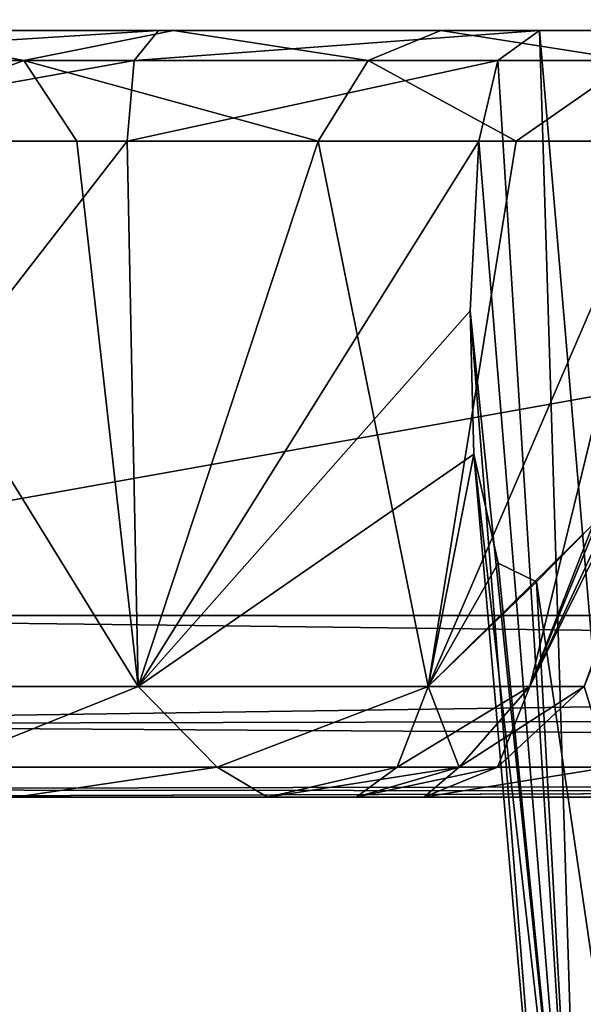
# Model space of a CAD drawing. Header units: millimetres. Extents: x -96 to 96, y -34 to 18.
# Tile 138 of 192: x 55.96 to 57.43, y -32.54 to -29.97. Entities that reach past the tile are written whole.
import ezdxf

# ---------------------------------------------------------------- set-up
doc = ezdxf.new("R2010")
doc.units = ezdxf.units.MM
doc.header["$LTSCALE"] = 65.185185
for name, color, linetype in [('102', 7, 'CONTINUOUS'), ('146', 7, 'CONTINUOUS'), ('182', 7, 'CONTINUOUS'), ('193', 7, 'CONTINUOUS'), ('215', 7, 'CONTINUOUS'), ('216', 7, 'CONTINUOUS'), ('217', 7, 'CONTINUOUS'), ('223', 7, 'CONTINUOUS'), ('224', 7, 'CONTINUOUS'), ('225', 7, 'CONTINUOUS'), ('239', 7, 'CONTINUOUS'), ('240', 7, 'CONTINUOUS'), ('241', 7, 'CONTINUOUS'), ('263', 7, 'CONTINUOUS'), ('264', 7, 'CONTINUOUS'), ('265', 7, 'CONTINUOUS'), ('270', 7, 'CONTINUOUS'), ('292', 7, 'CONTINUOUS'), ('81', 7, 'CONTINUOUS'), ('82', 7, 'CONTINUOUS'), ('86', 7, 'CONTINUOUS'), ('87', 7, 'CONTINUOUS')]:
    doc.layers.add(name, color=color, linetype=linetype)

msp = doc.modelspace()

# ---------------------------------------------------------------- linework, layer by layer
at = {"layer": '102', "color": 7, "linetype": 'Continuous'}
for points in [[(74, -31.5262, -23.2618), (54.25, -31.5262, -23.2618), (74, -28, -23.4466), (74, -31.5262, -23.2618)], [(54.25, -31.5262, -23.2618), (54.25, -28, -23.4466), (74, -28, -23.4466), (54.25, -31.5262, -23.2618)]]:
    msp.add_3dface(points, dxfattribs=at)
at = {"layer": '146', "color": 7, "linetype": 'Continuous'}
for points in [[(74, -31.5262, 23.2618), (54.25, -28, 23.4466), (54.25, -31.5262, 23.2618), (74, -31.5262, 23.2618)], [(74, -31.5262, 23.2618), (74, -28, 23.4466), (54.25, -28, 23.4466), (74, -31.5262, 23.2618)]]:
    msp.add_3dface(points, dxfattribs=at)
at = {"layer": '182', "color": 7, "linetype": 'Continuous'}
for points in [[(54.25, -31.5262, -23.2618), (74, -31.5262, -23.2618), (74, -31.765, -23.1865), (54.25, -31.5262, -23.2618)], [(54.25, -31.8106, -23.1543), (54.25, -31.5262, -23.2618), (74, -31.765, -23.1865), (54.25, -31.8106, -23.1543)], [(74, -31.9374, -23.0046), (54.25, -31.8106, -23.1543), (74, -31.765, -23.1865), (74, -31.9374, -23.0046)], [(54.25, -31.9802, -22.9019), (54.25, -31.8106, -23.1543), (74, -31.9374, -23.0046), (54.25, -31.9802, -22.9019)], [(74, -32, -22.7624), (54.25, -31.9802, -22.9019), (74, -31.9374, -23.0046), (74, -32, -22.7624)], [(74, -32, -22.7624), (54.7534, -32, -22.7624), (54.25, -31.9802, -22.9019), (74, -32, -22.7624)]]:
    msp.add_3dface(points, dxfattribs=at)
at = {"layer": '193', "color": 7, "linetype": 'Continuous'}
for points in [[(74, -31.5262, 23.2618), (54.25, -31.5262, 23.2618), (54.25, -31.8106, 23.1543), (74, -31.5262, 23.2618)], [(74, -31.5262, 23.2618), (54.25, -31.8106, 23.1543), (74, -31.765, 23.1865), (74, -31.5262, 23.2618)], [(74, -31.765, 23.1865), (54.25, -31.8106, 23.1543), (74, -31.9374, 23.0046), (74, -31.765, 23.1865)], [(54.25, -31.8106, 23.1543), (54.25, -31.9802, 22.9019), (74, -31.9374, 23.0046), (54.25, -31.8106, 23.1543)], [(54.25, -31.9802, 22.9019), (54.75, -32, 22.7624), (74, -31.9374, 23.0046), (54.25, -31.9802, 22.9019)], [(54.75, -32, 22.7624), (54.7534, -32, 22.7624), (74, -31.9374, 23.0046), (54.75, -32, 22.7624)], [(54.7534, -32, 22.7624), (74, -32, 22.7624), (74, -31.9374, 23.0046), (54.7534, -32, 22.7624)]]:
    msp.add_3dface(points, dxfattribs=at)
at = {"layer": '215', "color": 7, "linetype": 'Continuous'}
for points in [[(56.2368, -30.2887, 11.3869), (55.1344, -31.7113, 11.525), (55.0829, -30.2887, 10.7995), (56.2368, -30.2887, 11.3869)], [(56.2657, -31.7113, 12.2809), (55.1344, -31.7113, 11.525), (56.2368, -30.2887, 11.3869), (56.2657, -31.7113, 12.2809)], [(57.1535, -30.2887, 12.3013), (56.2657, -31.7113, 12.2809), (56.2368, -30.2887, 11.3869), (57.1535, -30.2887, 12.3013)], [(57.1535, -30.2887, 12.3013), (57.1309, -30.7314, 12.6347), (56.2657, -31.7113, 12.2809), (57.1535, -30.2887, 12.3013)], [(57.1309, -30.7314, 12.6347), (57.1405, -31.1054, 13), (56.2657, -31.7113, 12.2809), (57.1309, -30.7314, 12.6347)], [(57.4525, -31.2882, 14.2633), (57.704, -30.817, 14.7466), (57.287, -31.7113, 14.7466), (57.4525, -31.2882, 14.2633)], [(56.2657, -31.7113, 12.2809), (57.1405, -31.1054, 13), (57.0216, -31.7113, 13.4122), (56.2657, -31.7113, 12.2809)], [(57.1405, -31.1054, 13), (57.2041, -31.3903, 13.4669), (57.0216, -31.7113, 13.4122), (57.1405, -31.1054, 13)], [(57.0216, -31.7113, 13.4122), (57.4525, -31.2882, 14.2633), (57.287, -31.7113, 14.7466), (57.0216, -31.7113, 13.4122)], [(57.304, -31.4389, 13.8618), (57.4525, -31.2882, 14.2633), (57.0216, -31.7113, 13.4122), (57.304, -31.4389, 13.8618)], [(57.2041, -31.3903, 13.4669), (57.304, -31.4389, 13.8618), (57.0216, -31.7113, 13.4122), (57.2041, -31.3903, 13.4669)]]:
    msp.add_3dface(points, dxfattribs=at)
at = {"layer": '216', "color": 7, "linetype": 'Continuous'}
for points in [[(57.287, -31.7113, 14.7466), (57.9504, -30.2887, 15.0952), (57.9504, -30.2887, 18.3417), (57.287, -31.7113, 14.7466)], [(57.8174, -30.5739, 14.9187), (57.9504, -30.2887, 15.0952), (57.287, -31.7113, 14.7466), (57.8174, -30.5739, 14.9187)], [(57.287, -31.7113, 18.3417), (57.287, -31.7113, 14.7466), (57.9504, -30.2887, 18.3417), (57.287, -31.7113, 18.3417)], [(57.704, -30.817, 14.7466), (57.8174, -30.5739, 14.9187), (57.287, -31.7113, 14.7466), (57.704, -30.817, 14.7466)]]:
    msp.add_3dface(points, dxfattribs=at)
at = {"layer": '217', "color": 7, "linetype": 'Continuous'}
for points in [[(57.429, -31.7113, 19.0556), (57.287, -31.7113, 18.3417), (57.9913, -30.2887, 18.6528), (57.429, -31.7113, 19.0556)], [(57.287, -31.7113, 18.3417), (57.9504, -30.2887, 18.3417), (57.9913, -30.2887, 18.6528), (57.287, -31.7113, 18.3417)]]:
    msp.add_3dface(points, dxfattribs=at)
at = {"layer": '223', "color": 7, "linetype": 'Continuous'}
msp.add_3dface([(57.287, -31.7113, -18.3417), (57.429, -31.7113, -19.0556), (57.9504, -30.2887, -18.3417), (57.287, -31.7113, -18.3417)], dxfattribs=at)
at = {"layer": '224', "color": 7, "linetype": 'Continuous'}
for points in [[(57.287, -31.7113, -18.3417), (57.9504, -30.2887, -18.3417), (57.9504, -30.2887, -14.7466), (57.287, -31.7113, -18.3417)], [(57.287, -31.7113, -14.7466), (57.287, -31.7113, -18.3417), (57.9504, -30.2887, -14.7466), (57.287, -31.7113, -14.7466)]]:
    msp.add_3dface(points, dxfattribs=at)
at = {"layer": '225', "color": 7, "linetype": 'Continuous'}
for points in [[(55.1344, -31.7113, -11.525), (56.2657, -31.7113, -12.2809), (55.3883, -30.2887, -10.9121), (55.1344, -31.7113, -11.525)], [(55.3883, -30.2887, -10.9121), (56.2657, -31.7113, -12.2809), (56.1058, -30.2887, -11.2957), (55.3883, -30.2887, -10.9121)], [(56.1058, -30.2887, -11.2957), (56.2657, -31.7113, -12.2809), (56.7347, -30.2887, -11.8118), (56.1058, -30.2887, -11.2957)], [(56.2657, -31.7113, -12.2809), (57.0216, -31.7113, -13.4122), (56.7347, -30.2887, -11.8118), (56.2657, -31.7113, -12.2809)], [(56.7347, -30.2887, -11.8118), (57.0216, -31.7113, -13.4122), (57.2509, -30.2887, -12.4407), (56.7347, -30.2887, -11.8118)], [(57.2509, -30.2887, -12.4407), (57.0216, -31.7113, -13.4122), (57.6344, -30.2887, -13.1583), (57.2509, -30.2887, -12.4407)], [(57.0216, -31.7113, -13.4122), (57.287, -31.7113, -14.7466), (57.6344, -30.2887, -13.1583), (57.0216, -31.7113, -13.4122)], [(57.6344, -30.2887, -13.1583), (57.287, -31.7113, -14.7466), (57.8706, -30.2887, -13.9369), (57.6344, -30.2887, -13.1583)], [(57.287, -31.7113, -14.7466), (57.9504, -30.2887, -14.7466), (57.8706, -30.2887, -13.9369), (57.287, -31.7113, -14.7466)]]:
    msp.add_3dface(points, dxfattribs=at)
at = {"layer": '239', "color": 7, "linetype": 'Continuous'}
for points in [[(57.287, -31.7113, 18.3417), (57.429, -31.7113, 19.0556), (57.1025, -31.9217, 18.3417), (57.287, -31.7113, 18.3417)], [(57.429, -31.7113, 19.0556), (57.2028, -31.9217, 18.9752), (57.1025, -31.9217, 18.3417), (57.429, -31.7113, 19.0556)], [(57.429, -31.7113, 19.0556), (57.494, -31.9217, 19.5466), (57.2028, -31.9217, 18.9752), (57.429, -31.7113, 19.0556)], [(57.2028, -31.9217, 18.9752), (56.8338, -32, 18.3417), (57.1025, -31.9217, 18.3417), (57.2028, -31.9217, 18.9752)], [(57.0103, -32, 19.2289), (56.8338, -32, 18.3417), (57.2028, -31.9217, 18.9752), (57.0103, -32, 19.2289)], [(57.494, -31.9217, 19.5466), (57.0103, -32, 19.2289), (57.2028, -31.9217, 18.9752), (57.494, -31.9217, 19.5466)], [(57.5129, -32, 19.9812), (57.0103, -32, 19.2289), (57.494, -31.9217, 19.5466), (57.5129, -32, 19.9812)]]:
    msp.add_3dface(points, dxfattribs=at)
at = {"layer": '240', "color": 7, "linetype": 'Continuous'}
for points in [[(57.287, -31.7113, 14.7466), (57.287, -31.7113, 18.3417), (57.1025, -31.9217, 18.3417), (57.287, -31.7113, 14.7466)], [(57.287, -31.7113, 14.7466), (57.1025, -31.9217, 18.3417), (57.1025, -31.9217, 14.7466), (57.287, -31.7113, 14.7466)], [(56.8338, -32, 18.3417), (56.8338, -32, 14.7466), (57.1025, -31.9217, 14.7466), (56.8338, -32, 18.3417)], [(57.1025, -31.9217, 18.3417), (56.8338, -32, 18.3417), (57.1025, -31.9217, 14.7466), (57.1025, -31.9217, 18.3417)]]:
    msp.add_3dface(points, dxfattribs=at)
at = {"layer": '241', "color": 7, "linetype": 'Continuous'}
for points in [[(55.1344, -31.7113, 11.525), (56.2657, -31.7113, 12.2809), (55.7411, -31.9217, 12.0748), (55.1344, -31.7113, 11.525)], [(56.2657, -31.7113, 12.2809), (56.4718, -31.9217, 12.8054), (55.7411, -31.9217, 12.0748), (56.2657, -31.7113, 12.2809)], [(56.2657, -31.7113, 12.2809), (57.0216, -31.7113, 13.4122), (56.4718, -31.9217, 12.8054), (56.2657, -31.7113, 12.2809)], [(57.0216, -31.7113, 13.4122), (56.9408, -31.9217, 13.726), (56.4718, -31.9217, 12.8054), (57.0216, -31.7113, 13.4122)], [(57.287, -31.7113, 14.7466), (57.1025, -31.9217, 14.7466), (56.9408, -31.9217, 13.726), (57.287, -31.7113, 14.7466)], [(57.0216, -31.7113, 13.4122), (57.287, -31.7113, 14.7466), (56.9408, -31.9217, 13.726), (57.0216, -31.7113, 13.4122)], [(56.4718, -31.9217, 12.8054), (55.9452, -32, 12.6013), (55.7411, -31.9217, 12.0748), (56.4718, -31.9217, 12.8054)], [(56.6029, -32, 13.5856), (55.9452, -32, 12.6013), (56.4718, -31.9217, 12.8054), (56.6029, -32, 13.5856)], [(56.9408, -31.9217, 13.726), (56.6029, -32, 13.5856), (56.4718, -31.9217, 12.8054), (56.9408, -31.9217, 13.726)], [(57.1025, -31.9217, 14.7466), (56.6029, -32, 13.5856), (56.9408, -31.9217, 13.726), (57.1025, -31.9217, 14.7466)], [(56.8338, -32, 14.7466), (56.6029, -32, 13.5856), (57.1025, -31.9217, 14.7466), (56.8338, -32, 14.7466)]]:
    msp.add_3dface(points, dxfattribs=at)
at = {"layer": '263', "color": 7, "linetype": 'Continuous'}
for points in [[(56.2657, -31.7113, -12.2809), (55.1344, -31.7113, -11.525), (55.7411, -31.9217, -12.0748), (56.2657, -31.7113, -12.2809)], [(56.2657, -31.7113, -12.2809), (55.7411, -31.9217, -12.0748), (56.4718, -31.9217, -12.8054), (56.2657, -31.7113, -12.2809)], [(57.0216, -31.7113, -13.4122), (56.2657, -31.7113, -12.2809), (56.4718, -31.9217, -12.8054), (57.0216, -31.7113, -13.4122)], [(57.0216, -31.7113, -13.4122), (56.4718, -31.9217, -12.8054), (56.9408, -31.9217, -13.726), (57.0216, -31.7113, -13.4122)], [(57.0216, -31.7113, -13.4122), (56.9408, -31.9217, -13.726), (57.1025, -31.9217, -14.7466), (57.0216, -31.7113, -13.4122)], [(57.287, -31.7113, -14.7466), (57.0216, -31.7113, -13.4122), (57.1025, -31.9217, -14.7466), (57.287, -31.7113, -14.7466)], [(55.7411, -31.9217, -12.0748), (55.9452, -32, -12.6013), (56.4718, -31.9217, -12.8054), (55.7411, -31.9217, -12.0748)], [(55.9452, -32, -12.6013), (56.6029, -32, -13.5856), (56.4718, -31.9217, -12.8054), (55.9452, -32, -12.6013)], [(56.4718, -31.9217, -12.8054), (56.6029, -32, -13.5856), (56.9408, -31.9217, -13.726), (56.4718, -31.9217, -12.8054)], [(56.6029, -32, -13.5856), (56.8338, -32, -14.7466), (56.9408, -31.9217, -13.726), (56.6029, -32, -13.5856)], [(56.9408, -31.9217, -13.726), (56.8338, -32, -14.7466), (57.1025, -31.9217, -14.7466), (56.9408, -31.9217, -13.726)]]:
    msp.add_3dface(points, dxfattribs=at)
at = {"layer": '264', "color": 7, "linetype": 'Continuous'}
for points in [[(57.287, -31.7113, -18.3417), (57.1025, -31.9217, -14.7466), (57.1025, -31.9217, -18.3417), (57.287, -31.7113, -18.3417)], [(57.287, -31.7113, -18.3417), (57.287, -31.7113, -14.7466), (57.1025, -31.9217, -14.7466), (57.287, -31.7113, -18.3417)], [(56.8338, -32, -14.7466), (56.8338, -32, -18.3417), (57.1025, -31.9217, -18.3417), (56.8338, -32, -14.7466)], [(57.1025, -31.9217, -14.7466), (56.8338, -32, -14.7466), (57.1025, -31.9217, -18.3417), (57.1025, -31.9217, -14.7466)]]:
    msp.add_3dface(points, dxfattribs=at)
at = {"layer": '265', "color": 7, "linetype": 'Continuous'}
for points in [[(57.287, -31.7113, -18.3417), (57.1025, -31.9217, -18.3417), (57.2028, -31.9217, -18.9752), (57.287, -31.7113, -18.3417)], [(57.429, -31.7113, -19.0556), (57.287, -31.7113, -18.3417), (57.2028, -31.9217, -18.9752), (57.429, -31.7113, -19.0556)], [(57.429, -31.7113, -19.0556), (57.2028, -31.9217, -18.9752), (57.494, -31.9217, -19.5466), (57.429, -31.7113, -19.0556)], [(56.8338, -32, -18.3417), (57.0103, -32, -19.2289), (57.1025, -31.9217, -18.3417), (56.8338, -32, -18.3417)], [(57.0103, -32, -19.2289), (57.5129, -32, -19.9812), (57.494, -31.9217, -19.5466), (57.0103, -32, -19.2289)], [(57.1025, -31.9217, -18.3417), (57.0103, -32, -19.2289), (57.2028, -31.9217, -18.9752), (57.1025, -31.9217, -18.3417)], [(57.2028, -31.9217, -18.9752), (57.0103, -32, -19.2289), (57.494, -31.9217, -19.5466), (57.2028, -31.9217, -18.9752)]]:
    msp.add_3dface(points, dxfattribs=at)
at = {"layer": '270', "color": 7, "linetype": 'Continuous'}
for points in [[(55.116, -30, 10.3352), (56.3182, -30, 10.8929), (55.0852, -30.0783, 10.6066), (55.116, -30, 10.3352)], [(56.3182, -30, 10.8929), (56.2549, -30.0783, 11.1738), (55.0852, -30.0783, 10.6066), (56.3182, -30, 10.8929)], [(57.3118, -30, 11.77), (57.2037, -30.0783, 12.0621), (56.2549, -30.0783, 11.1738), (57.3118, -30, 11.77)], [(56.3182, -30, 10.8929), (57.3118, -30, 11.77), (56.2549, -30.0783, 11.1738), (56.3182, -30, 10.8929)], [(56.2368, -30.2887, 11.3869), (55.0829, -30.2887, 10.7995), (56.2549, -30.0783, 11.1738), (56.2368, -30.2887, 11.3869)], [(56.2549, -30.0783, 11.1738), (55.0829, -30.2887, 10.7995), (55.0852, -30.0783, 10.6066), (56.2549, -30.0783, 11.1738)], [(57.2037, -30.0783, 12.0621), (56.2368, -30.2887, 11.3869), (56.2549, -30.0783, 11.1738), (57.2037, -30.0783, 12.0621)], [(57.2037, -30.0783, 12.0621), (57.1535, -30.2887, 12.3013), (56.2368, -30.2887, 11.3869), (57.2037, -30.0783, 12.0621)]]:
    msp.add_3dface(points, dxfattribs=at)
at = {"layer": '292', "color": 7, "linetype": 'Continuous'}
for points in [[(55.9674, -30.0783, -10.9925), (55.5616, -30, -10.4934), (54.9219, -30.0783, -10.5594), (55.9674, -30.0783, -10.9925)], [(56.3575, -30, -10.9188), (55.5616, -30, -10.4934), (55.9674, -30.0783, -10.9925), (56.3575, -30, -10.9188)], [(56.8652, -30.0783, -11.6813), (56.3575, -30, -10.9188), (55.9674, -30.0783, -10.9925), (56.8652, -30.0783, -11.6813)], [(57.0552, -30, -11.4914), (56.3575, -30, -10.9188), (56.8652, -30.0783, -11.6813), (57.0552, -30, -11.4914)], [(57.5541, -30.0783, -12.5791), (57.0552, -30, -11.4914), (56.8652, -30.0783, -11.6813), (57.5541, -30.0783, -12.5791)], [(57.6277, -30, -12.189), (57.0552, -30, -11.4914), (57.5541, -30.0783, -12.5791), (57.6277, -30, -12.189)], [(55.3883, -30.2887, -10.9121), (55.9674, -30.0783, -10.9925), (54.9219, -30.0783, -10.5594), (55.3883, -30.2887, -10.9121)], [(55.3883, -30.2887, -10.9121), (56.1058, -30.2887, -11.2957), (55.9674, -30.0783, -10.9925), (55.3883, -30.2887, -10.9121)], [(56.1058, -30.2887, -11.2957), (56.7347, -30.2887, -11.8118), (55.9674, -30.0783, -10.9925), (56.1058, -30.2887, -11.2957)], [(56.7347, -30.2887, -11.8118), (56.8652, -30.0783, -11.6813), (55.9674, -30.0783, -10.9925), (56.7347, -30.2887, -11.8118)], [(56.7347, -30.2887, -11.8118), (57.2509, -30.2887, -12.4407), (56.8652, -30.0783, -11.6813), (56.7347, -30.2887, -11.8118)], [(57.2509, -30.2887, -12.4407), (57.5541, -30.0783, -12.5791), (56.8652, -30.0783, -11.6813), (57.2509, -30.2887, -12.4407)], [(57.2509, -30.2887, -12.4407), (57.6344, -30.2887, -13.1583), (57.5541, -30.0783, -12.5791), (57.2509, -30.2887, -12.4407)]]:
    msp.add_3dface(points, dxfattribs=at)
at = {"layer": '81', "color": 7, "linetype": 'Continuous'}
for points in [[(57.1405, -31.1054, 13), (57.4238, -33.5872, 13.588), (57.2041, -31.3903, 13.4669), (57.1405, -31.1054, 13)], [(57.3576, -33.5872, 13), (57.4238, -33.5872, 13.588), (57.1405, -31.1054, 13), (57.3576, -33.5872, 13)], [(57.304, -31.4389, 13.8618), (57.6193, -33.5872, 14.1465), (57.4525, -31.2882, 14.2633), (57.304, -31.4389, 13.8618)], [(57.2041, -31.3903, 13.4669), (57.4238, -33.5872, 13.588), (57.304, -31.4389, 13.8618), (57.2041, -31.3903, 13.4669)], [(57.4238, -33.5872, 13.588), (57.6193, -33.5872, 14.1465), (57.304, -31.4389, 13.8618), (57.4238, -33.5872, 13.588)]]:
    msp.add_3dface(points, dxfattribs=at)
at = {"layer": '82', "color": 7, "linetype": 'Continuous'}
for points in [[(57.3118, -30, 11.77), (57.4238, -33.5872, 12.412), (57.2037, -30.0783, 12.0621), (57.3118, -30, 11.77)], [(57.9759, -30, 10.8454), (57.6193, -33.5872, 11.8535), (57.3118, -30, 11.77), (57.9759, -30, 10.8454)], [(57.6193, -33.5872, 11.8535), (57.4238, -33.5872, 12.412), (57.3118, -30, 11.77), (57.6193, -33.5872, 11.8535)], [(57.4238, -33.5872, 12.412), (57.1535, -30.2887, 12.3013), (57.2037, -30.0783, 12.0621), (57.4238, -33.5872, 12.412)], [(57.1309, -30.7314, 12.6347), (57.1535, -30.2887, 12.3013), (57.4238, -33.5872, 12.412), (57.1309, -30.7314, 12.6347)], [(57.3576, -33.5872, 13), (57.1405, -31.1054, 13), (57.1309, -30.7314, 12.6347), (57.3576, -33.5872, 13)], [(57.3576, -33.5872, 13), (57.1309, -30.7314, 12.6347), (57.4238, -33.5872, 12.412), (57.3576, -33.5872, 13)]]:
    msp.add_3dface(points, dxfattribs=at)
at = {"layer": '86', "color": 7, "linetype": 'Continuous'}
for points in [[(56.3182, -30, 10.8929), (55.116, -30, 10.3352), (55.5616, -30, -10.4934), (56.3182, -30, 10.8929)], [(56.3575, -30, -10.9188), (56.3182, -30, 10.8929), (55.5616, -30, -10.4934), (56.3575, -30, -10.9188)], [(57.3118, -30, 11.77), (56.3182, -30, 10.8929), (57.0552, -30, -11.4914), (57.3118, -30, 11.77)], [(57.0552, -30, -11.4914), (56.3182, -30, 10.8929), (56.3575, -30, -10.9188), (57.0552, -30, -11.4914)], [(57.6277, -30, -12.189), (57.3118, -30, 11.77), (57.0552, -30, -11.4914), (57.6277, -30, -12.189)], [(57.9759, -30, 10.8454), (57.3118, -30, 11.77), (57.6277, -30, -12.189), (57.9759, -30, 10.8454)]]:
    msp.add_3dface(points, dxfattribs=at)
at = {"layer": '87', "color": 7, "linetype": 'Continuous'}
for points in [[(54.7534, -32, 22.7624), (55.0034, -32, 22.6955), (71.8417, -32, 20.6603), (54.7534, -32, 22.7624)], [(74, -32, 22.7624), (54.7534, -32, 22.7624), (71.8417, -32, 20.6603), (74, -32, 22.7624)], [(54.7534, -32, -22.7624), (74, -32, -22.7624), (55.0034, -32, -22.6955), (54.7534, -32, -22.7624)], [(71.8417, -32, 20.6603), (55.0034, -32, 22.6955), (59.1524, -32, 20.6603), (71.8417, -32, 20.6603)], [(59.1524, -32, 20.6603), (55.0034, -32, 22.6955), (58.2652, -32, 20.4838), (59.1524, -32, 20.6603)], [(55.0034, -32, 22.6955), (55.1864, -32, 22.5124), (58.2652, -32, 20.4838), (55.0034, -32, 22.6955)], [(55.0034, -32, -22.6955), (74, -32, -22.7624), (55.1864, -32, -22.5124), (55.0034, -32, -22.6955)], [(55.1864, -32, 22.5124), (55.2534, -32, 22.2624), (56.8338, -32, 18.3417), (55.1864, -32, 22.5124)], [(58.2652, -32, 20.4838), (55.1864, -32, 22.5124), (57.5129, -32, 19.9812), (58.2652, -32, 20.4838)], [(57.5129, -32, 19.9812), (55.1864, -32, 22.5124), (57.0103, -32, 19.2289), (57.5129, -32, 19.9812)], [(57.0103, -32, 19.2289), (55.1864, -32, 22.5124), (56.8338, -32, 18.3417), (57.0103, -32, 19.2289)], [(55.1864, -32, -22.5124), (74, -32, -22.7624), (55.2534, -32, -22.2624), (55.1864, -32, -22.5124)], [(57.0103, -32, -19.2289), (56.8338, -32, -18.3417), (55.2534, -32, -16.2624), (57.0103, -32, -19.2289)], [(58.2652, -32, -20.4838), (57.5129, -32, -19.9812), (55.2534, -32, -22.2624), (58.2652, -32, -20.4838)], [(55.2534, -32, -22.2624), (57.0103, -32, -19.2289), (55.2534, -32, -16.2624), (55.2534, -32, -22.2624)], [(57.5129, -32, -19.9812), (57.0103, -32, -19.2289), (55.2534, -32, -22.2624), (57.5129, -32, -19.9812)], [(56.8338, -32, -18.3417), (55.9452, -32, -12.6013), (55.2534, -32, -16.2624), (56.8338, -32, -18.3417)], [(56.8338, -32, 18.3417), (55.2534, -32, 22.2624), (56.8338, -32, 14.7466), (56.8338, -32, 18.3417)], [(56.8338, -32, 14.7466), (55.2534, -32, 22.2624), (56.6029, -32, 13.5856), (56.8338, -32, 14.7466)], [(56.6029, -32, 13.5856), (55.2534, -32, 22.2624), (55.9452, -32, 12.6013), (56.6029, -32, 13.5856)], [(74, -32, -22.7624), (59.1524, -32, -20.6603), (55.2534, -32, -22.2624), (74, -32, -22.7624)], [(59.1524, -32, -20.6603), (58.2652, -32, -20.4838), (55.2534, -32, -22.2624), (59.1524, -32, -20.6603)], [(56.6029, -32, -13.5856), (55.9452, -32, -12.6013), (56.8338, -32, -18.3417), (56.6029, -32, -13.5856)], [(56.8338, -32, -14.7466), (56.6029, -32, -13.5856), (56.8338, -32, -18.3417), (56.8338, -32, -14.7466)]]:
    msp.add_3dface(points, dxfattribs=at)

doc.saveas('drawing.dxf')
